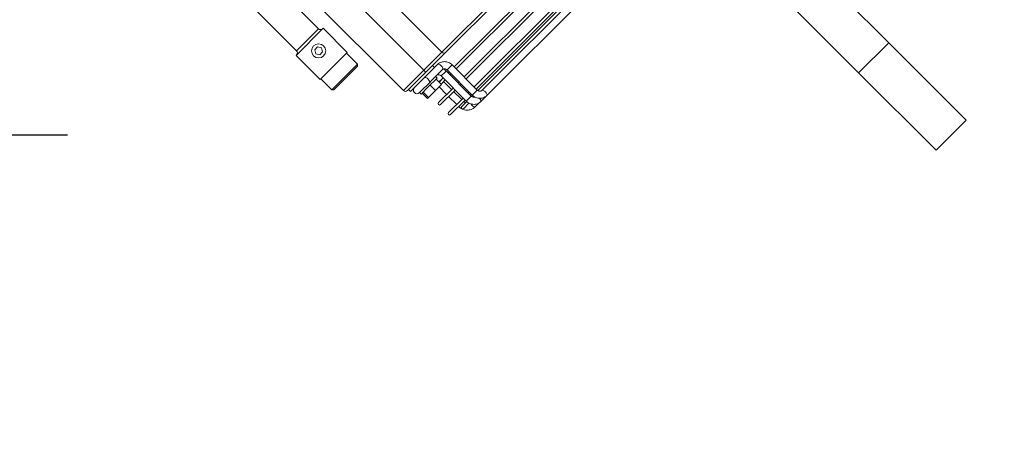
# Model space of a CAD drawing. Header units: millimetres. Extents: x 4946 to 18537, y -10559 to 785.
# Tile 53 of 74: x 7809 to 7868, y -675 to -650. Entities that reach past the tile are written whole.
import ezdxf

# ---------------------------------------------------------------- set-up
doc = ezdxf.new("R2010")
doc.units = ezdxf.units.MM
doc.layers.add('PG_WYMIARY', color=1, linetype='Continuous', lineweight=18)
doc.styles.add('BIKWYM', font='BIKROMSW.SHX', dxfattribs={"width": 0.8})
doc.dimstyles.new('BA_KR_50', dxfattribs={"dimscale": 0.5, "dimtxt": 25, "dimasz": 1.666667, "dimexe": 24, "dimexo": 0, "dimgap": 0, "dimtad": 0, "dimdec": 1, "dimrnd": 0.5, "dimzin": 9, "dimdsep": 46, "dimtxsty": 'BIKWYM', "dimblk": 'WYM-KR', "dimcen": 0, "dimdle": 20, "dimclrd": 256, "dimclre": 256, "dimclrt": 7, "dimadec": 0, "dimazin": 0, "dimtfac": 0.033333, "dimtdec": 1, "dimtmove": 0, "dimatfit": 3, "dimldrblk": 'WYM-KR', "dimfxl": 40, "dimfxlon": 1, "dimtvp": 0.8, "dimtolj": 1, "dimarcsym": 0})

# ---------------------------------------------------------------- blocks, each defined once
blk = doc.blocks.new('W_Gorny')
at = {"color": 7, "linetype": 'Continuous', "lineweight": 13}
for p, q in [((143.801, 251.724), (146.801, 251.724)), ((143.801, 244.007), (143.801, 251.724)), ((146.801, 244.007), (146.801, 251.724)), ((146.801, 244.007), (143.801, 244.007)), ((143.801, 230.641), (143.801, 244.007)), ((146.801, 230.641), (146.801, 244.007)), ((122.878, 226.124), (122.351, 226.124)), ((123.446, 226.614), (123.017, 226.614)), ((124.155, 226.624), (123.553, 226.624)), ((134.088, 226.624), (124.155, 226.624)), ((124.155, 226.124), (124.886, 226.124)), ((136.965, 226.124), (124.886, 226.124)), ((122.852, 225.774), (121.401, 225.774)), ((121.401, 225.574), (122.852, 225.574)), ((122.201, 225.574), (122.201, 224.774)), ((122.351, 225.924), (122.841, 225.924)), ((122.701, 224.774), (122.701, 225.574)), ((122.852, 225.874), (122.852, 223.374)), ((123.209, 225.874), (122.852, 225.874)), ((123.352, 225.874), (123.209, 225.874)), ((123.351, 225.924), (123.457, 225.924)), ((123.352, 223.374), (123.352, 225.874)), ((123.453, 225.774), (123.352, 225.774)), ((123.352, 225.574), (123.453, 225.574)), ((123.453, 225.874), (123.453, 223.374)), ((123.453, 225.874), (123.953, 225.874)), ((123.949, 225.924), (136.933, 225.924)), ((123.953, 223.374), (123.953, 225.874)), ((136.928, 225.774), (123.953, 225.774)), ((123.953, 225.574), (136.932, 225.574)), ((122.852, 224.774), (121.401, 224.774)), ((123.453, 224.774), (123.352, 224.774)), ((136.932, 224.774), (123.953, 224.774)), ((121.401, 224.574), (122.852, 224.574)), ((122.201, 224.574), (122.201, 223.814)), ((122.701, 223.774), (122.701, 224.574)), ((123.352, 224.574), (123.453, 224.574)), ((123.953, 224.574), (136.932, 224.574)), ((121.061, 223.814), (121.061, 223.284)), ((121.061, 223.814), (121.159, 223.814)), ((121.159, 223.814), (121.159, 223.284)), ((121.159, 223.814), (121.852, 223.814)), ((121.852, 223.814), (121.852, 223.284)), ((121.852, 223.814), (122.448, 223.814)), ((122.448, 223.814), (122.448, 223.284)), ((122.852, 223.774), (122.448, 223.774)), ((122.448, 223.574), (122.852, 223.574)), ((122.448, 223.564), (122.701, 223.564)), ((122.701, 223.564), (122.701, 223.574)), ((123.209, 223.374), (122.852, 223.374)), ((123.352, 223.374), (123.209, 223.374)), ((123.453, 223.774), (123.352, 223.774)), ((123.352, 223.574), (123.453, 223.574)), ((123.453, 223.374), (123.953, 223.374)), ((136.932, 223.774), (123.953, 223.774)), ((123.953, 223.574), (136.932, 223.574)), ((120.554, 222.624), (120.554, 222.424)), ((121.754, 222.624), (120.554, 222.624)), ((121.341, 223.124), (120.941, 223.124)), ((120.954, 223.284), (120.954, 223.124)), ((121.667, 223.284), (120.954, 223.284)), ((121.667, 223.124), (121.341, 223.124)), ((122.554, 223.284), (121.667, 223.284)), ((122.405, 223.124), (121.667, 223.124)), ((122.935, 222.624), (121.754, 222.624)), ((123.252, 223.124), (122.405, 223.124)), ((122.554, 223.124), (122.554, 223.284)), ((122.935, 222.624), (123.252, 222.624)), ((122.954, 222.424), (122.954, 222.624)), ((120.254, 222.224), (120.254, 212.138)), ((122.281, 222.224), (120.254, 222.224)), ((120.454, 222.424), (122.211, 222.424)), ((122.211, 222.424), (124.25, 222.424)), ((122.281, 213.337), (122.281, 222.224)), ((124.08, 222.224), (122.281, 222.224)), ((124.08, 222.224), (124.08, 214.424)), ((143.801, 222.224), (124.08, 222.224)), ((124.25, 222.424), (143.801, 222.424)), ((116.831, 218.724), (116.731, 218.624)), ((116.731, 218.624), (116.731, 217.524)), ((119.271, 218.624), (116.731, 218.624)), ((116.831, 218.724), (119.171, 218.724)), ((119.271, 218.624), (119.171, 218.724)), ((119.271, 217.524), (119.271, 218.624)), ((116.651, 217.524), (116.651, 215.124)), ((119.351, 217.524), (116.651, 217.524)), ((119.351, 215.124), (119.351, 217.524)), ((117.857, 216.274), (117.713, 216.024)), ((117.713, 216.024), (117.857, 215.774)), ((118.146, 216.274), (117.857, 216.274)), ((117.857, 215.774), (118.146, 215.774)), ((118.29, 216.024), (118.146, 216.274)), ((118.146, 215.774), (118.29, 216.024)), ((119.351, 215.124), (116.651, 215.124)), ((116.901, 214.924), (116.901, 210.404)), ((119.101, 214.924), (116.901, 214.924)), ((119.101, 210.962), (119.101, 214.924))]:
    blk.add_line(p, q, dxfattribs=at)
at = {"color": 7, "linetype": 'Continuous', "lineweight": 13, "flags": 128}
for points in [[(123.017, 226.614), (122.984, 226.595), (122.957, 226.541), (122.939, 226.46), (122.933, 226.364), (122.939, 226.269), (122.944, 226.239)], [(123.66, 226.402), (123.652, 226.47), (123.629, 226.551), (123.594, 226.605), (123.553, 226.624), (123.553, 226.624)], [(124.155, 226.624), (124.196, 226.605), (124.23, 226.551), (124.254, 226.47), (124.262, 226.374), (124.254, 226.279), (124.23, 226.198), (124.196, 226.143), (124.157, 226.124)], [(121.942, 223.124), (121.983, 223.105), (122.018, 223.051), (122.041, 222.97), (122.049, 222.874), (122.041, 222.779), (122.018, 222.698), (121.983, 222.643), (121.942, 222.624)], [(123.252, 223.124), (123.293, 223.105), (123.327, 223.051), (123.351, 222.97), (123.359, 222.874), (123.351, 222.779), (123.327, 222.698), (123.293, 222.643), (123.252, 222.624)], [(122.211, 222.424), (122.224, 222.421), (122.237, 222.409), (122.25, 222.391), (122.26, 222.366), (122.269, 222.335), (122.275, 222.301), (122.279, 222.263), (122.281, 222.224)]]:
    blk.add_lwpolyline(points, dxfattribs=at)
at = {"color": 7, "linetype": 'Continuous', "lineweight": 13}
blk.add_circle((118.001, 216.024), 0.5, dxfattribs=at)
for centre, radius, start, end in [((122.351, 226.024), 0.1, 90, 270), ((121.401, 225.674), 0.1, 90, 270), ((121.401, 224.674), 0.1, 90, 270), ((120.941, 222.874), 0.25, 90, 270), ((120.454, 222.224), 0.2, 90, 180), ((124.267, 222.238), 0.187, 95.057, 184.29145), ((116.701, 214.924), 0.2, 0, 90), ((119.301, 214.924), 0.2, 90, 180)]:
    blk.add_arc(centre, radius, start, end, dxfattribs=at)
for points, knots in [([(123.017, 226.614), (122.983, 226.613), (122.898, 226.61), (122.762, 226.577), (122.618, 226.512), (122.488, 226.419), (122.378, 226.302), (122.291, 226.165), (122.232, 226.012), (122.204, 225.876), (122.202, 225.793), (122.201, 225.764)], [0, 0, 0, 0, 0.077253, 0.199091, 0.320946, 0.442948, 0.565287, 0.688081, 0.811367, 0.935111, 1, 1, 1, 1]), ([(123.553, 226.624), (123.521, 226.623), (123.442, 226.62), (123.317, 226.586), (123.187, 226.52), (123.073, 226.428), (122.978, 226.313), (122.907, 226.179), (122.861, 226.031), (122.855, 225.927), (122.852, 225.874)], [0, 0, 0, 0, 0.0855141, 0.2142635, 0.3429291, 0.4719751, 0.6018345, 0.7327117, 0.864602, 1, 1, 1, 1]), ([(123.352, 225.874), (123.352, 225.886), (123.354, 225.927), (123.372, 225.993), (123.414, 226.059), (123.457, 226.098), (123.484, 226.107), (123.492, 226.109)], [0, 0, 0, 0, 0.107845, 0.36208, 0.618474, 0.881138, 1, 1, 1, 1]), ([(124.155, 226.624), (124.123, 226.623), (124.043, 226.62), (123.918, 226.586), (123.788, 226.52), (123.674, 226.428), (123.579, 226.313), (123.508, 226.179), (123.462, 226.031), (123.456, 225.927), (123.453, 225.874)], [0, 0, 0, 0, 0.085514, 0.214263, 0.342929, 0.471975, 0.601835, 0.732712, 0.864602, 1, 1, 1, 1]), ([(123.953, 225.874), (123.953, 225.886), (123.955, 225.927), (123.973, 225.993), (124.015, 226.06), (124.069, 226.104), (124.117, 226.122), (124.145, 226.124), (124.155, 226.124)], [0, 0, 0, 0, 0.083591, 0.280649, 0.479379, 0.682969, 0.898515, 1, 1, 1, 1]), ([(122.701, 225.764), (122.702, 225.779), (122.704, 225.827), (122.715, 225.884), (122.735, 225.918), (122.739, 225.924)], [0, 0, 0, 0, 0.26008, 0.869474, 1, 1, 1, 1]), ([(122.852, 223.374), (122.851, 223.362), (122.85, 223.322), (122.831, 223.256), (122.79, 223.189), (122.736, 223.144), (122.688, 223.126), (122.659, 223.125), (122.65, 223.124)], [0, 0, 0, 0, 0.083591, 0.280649, 0.479378, 0.68297, 0.898514, 1, 1, 1, 1]), ([(123.252, 222.624), (123.283, 222.626), (123.363, 222.629), (123.488, 222.663), (123.618, 222.728), (123.732, 222.821), (123.827, 222.936), (123.898, 223.07), (123.944, 223.218), (123.95, 223.322), (123.953, 223.374)], [0, 0, 0, 0, 0.085514, 0.214264, 0.342929, 0.471975, 0.601835, 0.732712, 0.864603, 1, 1, 1, 1]), ([(123.453, 223.374), (123.453, 223.362), (123.451, 223.322), (123.433, 223.256), (123.391, 223.189), (123.337, 223.144), (123.289, 223.126), (123.261, 223.125), (123.252, 223.124)], [0, 0, 0, 0, 0.083591, 0.280649, 0.479378, 0.68297, 0.898516, 1, 1, 1, 1]), ([(123.313, 223.139), (123.321, 223.165), (123.347, 223.241), (123.35, 223.321), (123.352, 223.374)], [0, 0, 0, 0, 0.342735, 1, 1, 1, 1])]:
    blk.add_open_spline(points, degree=3, knots=knots, dxfattribs=at)
blk = doc.blocks.new('WYM-KR')
at = {"color": 7, "linetype": 'ByBlock'}
blk.add_line((6.24, 6.24), (-6.24, -6.24), dxfattribs=at)
at = {"linetype": 'ByBlock'}
blk.add_line((11.52, 0), (-11.52, 0), dxfattribs=at)
blk = doc.blocks.new('*D331')
at = {"layer": 'Defpoints', "color": 0, "transparency": 16777216}
for p in [(7885.048, -97.305), (7792.142, -657.305), (7885.048, -657.305)]:
    blk.add_point(p, dxfattribs=at)
at = {"layer": 'PG_WYMIARY', "lineweight": -2, "transparency": 16777216}
for p, q in [((7812.142, -97.305), (7780.142, -97.305)), ((7792.142, -98.138), (7792.142, -656.472)), ((7812.142, -657.305), (7780.142, -657.305))]:
    blk.add_line(p, q, dxfattribs=at)
at = {"layer": 'PG_WYMIARY', "lineweight": -2, "transparency": 16777216, "xscale": 0.8333333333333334, "yscale": 0.8333333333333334, "zscale": 0.8333333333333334}
for p, rotation in [((7792.142, -97.305), 90), ((7792.142, -657.305), 270)]:
    blk.add_blockref('WYM-KR', p, dxfattribs=dict(at, rotation=rotation))
at = {"layer": 'PG_WYMIARY', "color": 7, "transparency": 16777216, "insert": (7782.142, -377.305), "char_height": 12.5, "attachment_point": 5, "rotation": 90, "style": 'BIKWYM'}
blk.add_mtext('\\A1;560', dxfattribs=at)
blk = doc.blocks.new('*D332')
at = {"layer": 'Defpoints', "color": 0, "transparency": 16777216}
for p in [(7885.048, -657.305), (7792.142, -697.305), (7885.048, -697.305)]:
    blk.add_point(p, dxfattribs=at)
at = {"layer": 'PG_WYMIARY', "lineweight": -2, "transparency": 16777216}
for p, q in [((7812.142, -657.305), (7780.142, -657.305)), ((7792.142, -658.138), (7792.142, -696.472)), ((7812.142, -697.305), (7780.142, -697.305))]:
    blk.add_line(p, q, dxfattribs=at)
at = {"layer": 'PG_WYMIARY', "lineweight": -2, "transparency": 16777216, "xscale": 0.8333333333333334, "yscale": 0.8333333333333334, "zscale": 0.8333333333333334}
for p, rotation in [((7792.142, -657.305), 90), ((7792.142, -697.305), 270)]:
    blk.add_blockref('WYM-KR', p, dxfattribs=dict(at, rotation=rotation))
at = {"layer": 'PG_WYMIARY', "color": 7, "transparency": 16777216, "insert": (7782.142, -677.305), "char_height": 12.5, "attachment_point": 5, "rotation": 90, "style": 'BIKWYM'}
blk.add_mtext('\\A1;40', dxfattribs=at)

msp = doc.modelspace()

# ---------------------------------------------------------------- block references
at = {"color": 18, "lineweight": 13, "true_color": 0x000000, "xscale": -0.8500000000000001, "yscale": 0.8500000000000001, "zscale": 0.8500000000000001, "rotation": 224.999999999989}
msp.add_blockref('W_Gorny', (7626.419, -593.341), dxfattribs=at)

# ---------------------------------------------------------------- dimensions: what is measured, and where the dimension line sits
at = {"layer": 'PG_WYMIARY'}
for base, p1, p2, picture, middle in [((7792.142, -657.305), (7885.048, -97.305), (7885.048, -657.305), '*D331', (7782.142, -377.305)), ((7792.142, -697.305), (7885.048, -657.305), (7885.048, -697.305), '*D332', (7782.142, -677.305))]:
    dim = msp.add_linear_dim(base=base, p1=p1, p2=p2, angle=90, dimstyle='BA_KR_50', override={"dimdec": 0, "dimrnd": 0, "dimtmove": 1}, dxfattribs=at)
    dim.commit()
    dim.dimension.update_dxf_attribs({"geometry": picture, "text_midpoint": middle})

doc.saveas('drawing.dxf')
